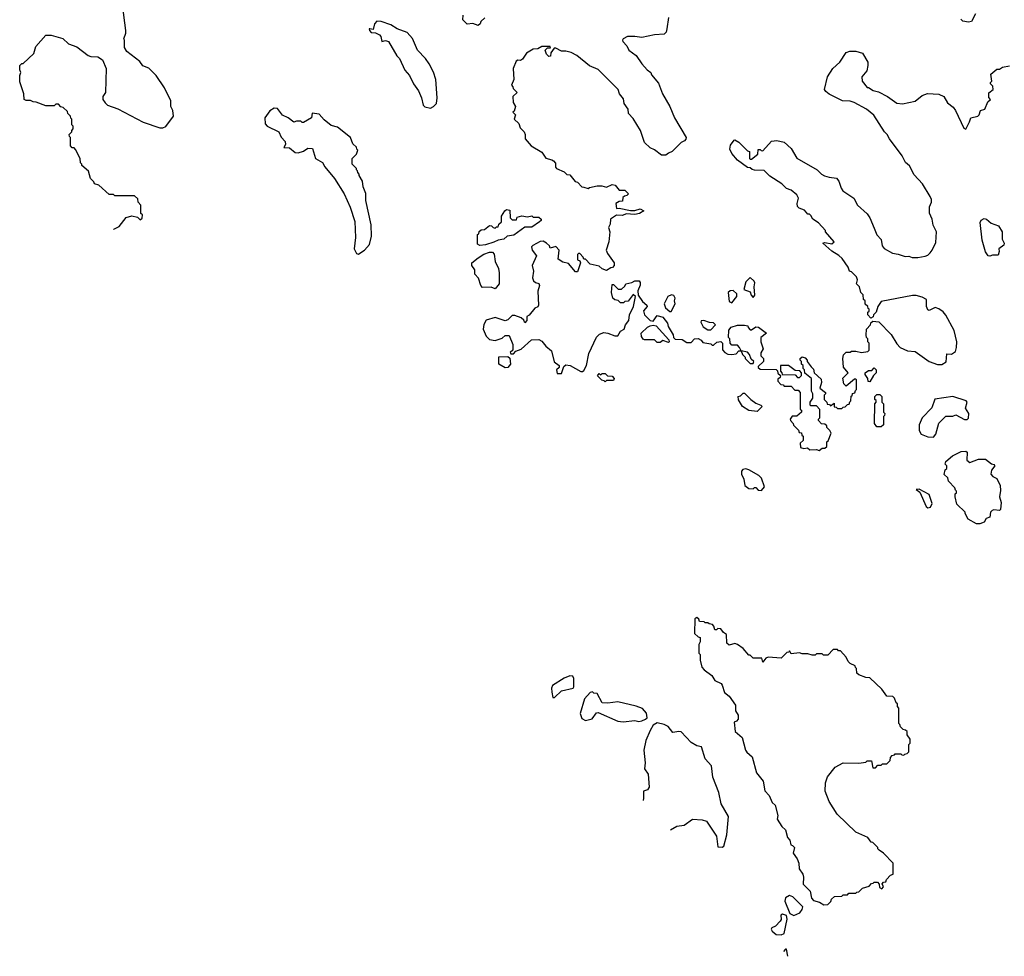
# Model space of a CAD drawing. Extents: x 1861455 to 2058065, y 200073 to 437907.
# Tile 14 of 256: x 1915579 to 1922569, y 258713 to 265361. Entities that reach past the tile are written whole.
import ezdxf

# ---------------------------------------------------------------- set-up
doc = ezdxf.new("R2010")
doc.units = 0

msp = doc.modelspace()

# ---------------------------------------------------------------- linework, layer by layer
at = {"layer": '0CON05XD'}
for points in [[(1916245.6, 263871.2), (1916247, 263873), (1916286.4, 263893.6), (1916335, 263957.5), (1916375, 263967.5), (1916415, 263960), (1916435, 263940), (1916448.3, 263951.7), (1916450, 263975), (1916440, 263985), (1916440, 264045), (1916420, 264065), (1916418.3, 264088.3), (1916395, 264110), (1916255, 264110), (1916245, 264120), (1916215, 264120), (1916140, 264185), (1916110, 264195), (1916105, 264210), (1916083, 264233), (1916067.5, 264285), (1916020, 264325), (1916020, 264335), (1916010, 264345), (1916007.5, 264375), (1915975, 264440), (1915965, 264450), (1915951.7, 264451.7), (1915940, 264465), (1915940, 264525), (1915931.7, 264531.7), (1915930, 264545), (1915950, 264565), (1915950, 264575), (1915960, 264585), (1915960, 264605), (1915950, 264615), (1915950, 264655), (1915941.7, 264661.7), (1915940, 264675), (1915920, 264695), (1915918.3, 264708.3), (1915888.3, 264738.3), (1915871.7, 264741.7), (1915855, 264760), (1915835, 264760), (1915825, 264750), (1915765, 264750), (1915696.4, 264776.4), (1915675, 264777.5), (1915655, 264787.5), (1915625, 264787.5), (1915610, 264795), (1915607.5, 264835), (1915579.3, 264919.3), (1915580, 264965), (1915587.5, 264985), (1915580, 265005), (1915580, 265035), (1915595, 265050), (1915605, 265050), (1915679.3, 265120.7), (1915695, 265170), (1915765, 265250), (1915801.7, 265251.7), (1915885, 265227.5), (1915925, 265190), (1915985, 265167.5), (1916065, 265107.5), (1916085, 265100), (1916135, 265097.5), (1916167.5, 265075), (1916192.5, 265015), (1916187.5, 264845), (1916170, 264815), (1916170, 264795), (1916185, 264770), (1916203, 264753), (1916277, 264727), (1916455, 264632.5), (1916575, 264592.5), (1916595, 264592.5), (1916616.4, 264603.6), (1916670, 264675), (1916667.5, 264715), (1916652.5, 264745), (1916652.5, 264785), (1916606.1, 264876.1), (1916547.5, 264965), (1916496.1, 265016.1), (1916453.6, 265033.6), (1916433, 265063), (1916340, 265135), (1916323, 265163), (1916322.5, 265215), (1916317.5, 265225), (1916332.5, 265265), (1916332.5, 265285), (1916310, 265465)], [(1918835, 265320), (1918795, 265332.5), (1918755, 265330), (1918725, 265360), (1918728.3, 265391.7)], [(1922365, 265402.5), (1922335, 265348.8), (1922315, 265342.5), (1922275, 265351.2), (1922260, 265365)], [(1918495, 264732.5), (1918516.4, 264743.6), (1918537.5, 264765), (1918543.3, 264805), (1918533.3, 264935), (1918517.7, 264987.7), (1918485, 265047.5), (1918460, 265085), (1918404, 265145), (1918367, 265227), (1918330.5, 265270.4), (1918260, 265295), (1918215, 265323.3), (1918145, 265348.8), (1918115, 265351.2), (1918098.3, 265331.7), (1918088.3, 265291.7), (1918065, 265296.7), (1918060, 265295), (1918062.5, 265285), (1918075, 265270), (1918105, 265267.5), (1918132.9, 265252.9), (1918142, 265242), (1918150, 265205), (1918175, 265213.3), (1918196.4, 265206.4), (1918257.1, 265105), (1918275.6, 265085), (1918313.1, 265003.1), (1918345.6, 264965.6), (1918374.3, 264904.3), (1918410, 264855), (1918432.5, 264805), (1918442.5, 264755), (1918455, 264742.5), (1918495, 264732.5)], [(1918880, 265375), (1918851.7, 265348.3), (1918848.3, 265331.7), (1918835, 265320)], [(1920184.1, 265375.9), (1920172, 265295), (1920167.5, 265272.5), (1920155, 265258.8), (1920085, 265254.2), (1919995, 265234.2), (1919945, 265242), (1919895, 265241.2), (1919862.5, 265225), (1919857.5, 265215), (1919860, 265205), (1919890, 265175), (1919903.6, 265143.6), (1919955, 265107.5), (1919995, 265047.5), (1920033.6, 265003.6), (1920060, 264985), (1920065, 264970), (1920115, 264910), (1920142.5, 264835), (1920193.6, 264743.6), (1920227.5, 264665), (1920310, 264525), (1920308.3, 264511.7), (1920298.3, 264501.7), (1920275, 264490), (1920210, 264425), (1920185, 264412.5), (1920165, 264400), (1920135, 264400), (1920085, 264437.5), (1920055, 264450), (1920015, 264490), (1919986.7, 264575), (1919935, 264660), (1919900, 264695), (1919897.5, 264725), (1919870, 264765), (1919865, 264800), (1919837.5, 264835), (1919827.5, 264865), (1919685, 265007.5), (1919625, 265032.5), (1919535, 265107.5), (1919495, 265126.7), (1919455, 265137.5), (1919425, 265137.5), (1919385, 265157.5), (1919372.5, 265157.5), (1919350, 265125), (1919348.3, 265101.7), (1919335, 265100), (1919320, 265115), (1919310, 265145), (1919325, 265160), (1919348.3, 265161.7), (1919345, 265170), (1919285, 265170), (1919257, 265153), (1919225, 265152.5), (1919177, 265123), (1919149.3, 265080.7), (1919135, 265070), (1919115, 265072.5), (1919103.6, 265066.4), (1919083.3, 265015), (1919087, 264937), (1919070, 264895), (1919080, 264885), (1919081.7, 264871.7), (1919110, 264845), (1919080, 264815), (1919083, 264773), (1919100, 264745), (1919088.3, 264711.7), (1919080, 264705), (1919100, 264685), (1919090, 264655), (1919123, 264623), (1919133, 264593), (1919160, 264565), (1919167.5, 264545), (1919167.5, 264515), (1919210, 264465), (1919285, 264420), (1919315, 264377.5), (1919357, 264367), (1919368.3, 264358.3), (1919381.7, 264341.7), (1919382.5, 264315), (1919390, 264305), (1919445, 264280), (1919463, 264263), (1919485, 264260), (1919521.7, 264211.7), (1919538.3, 264208.3), (1919570, 264175), (1919583, 264173)], [(1921645, 263880), (1921663.9, 263833.9), (1921695, 263800), (1921702.5, 263755), (1921717, 263737), (1921775, 263702.5), (1921815, 263697.5), (1921865, 263680), (1921891.7, 263681.7), (1921915, 263672.5), (1921955, 263672.5), (1922007, 263683), (1922025, 263690), (1922043, 263707), (1922057.5, 263725), (1922081.7, 263778.3), (1922087.5, 263855), (1922063, 263903), (1922057.5, 263945), (1922038.3, 263988.3), (1922038.3, 264031.7), (1922052.5, 264065), (1922052.5, 264085), (1922042.5, 264105), (1921987.5, 264195), (1921929.3, 264259.3), (1921895, 264322.5), (1921866.4, 264346.4), (1921843.3, 264395), (1921753.9, 264513.9), (1921737.5, 264545), (1921717.5, 264565), (1921643, 264683), (1921590, 264725), (1921503.6, 264773.6), (1921475, 264783.3), (1921420, 264785), (1921325, 264832.5), (1921300.7, 264850.7), (1921292.5, 264865), (1921313.3, 264955), (1921352.5, 265015), (1921401.7, 265058.3), (1921445, 265127.5), (1921471.7, 265138.3), (1921515, 265138), (1921563, 265123), (1921598.8, 265058.8), (1921600.8, 265035), (1921593, 264997), (1921557.5, 264955), (1921560, 264925), (1921595, 264880), (1921605, 264880), (1921638.3, 264858.3), (1921675, 264847.5), (1921740, 264815), (1921805, 264767.5), (1921845, 264762.5), (1921935, 264783.3), (1921985, 264822.5), (1922023.6, 264836.4), (1922105, 264832.5), (1922140, 264815), (1922165, 264770), (1922205, 264740), (1922222.5, 264715), (1922281.7, 264591.7), (1922295, 264582.5), (1922322.5, 264635), (1922330, 264665), (1922380, 264675), (1922390, 264685), (1922400, 264715), (1922430, 264725), (1922451.7, 264778.3), (1922470, 264795), (1922458.3, 264808.3), (1922458.3, 264841.7), (1922490, 264865), (1922488.3, 264888.3), (1922470, 264905), (1922470, 264915), (1922480, 264925), (1922472.5, 264975), (1922515, 265010), (1922535, 265010), (1922555, 265022.5), (1922605, 265033.3)], [(1917985, 263697.5), (1917995, 263702.5), (1918027.5, 263725), (1918062.5, 263765), (1918076.7, 263825), (1918073.3, 263905), (1918037, 264077), (1918036.4, 264126.4), (1918017.5, 264175), (1918012.5, 264215), (1917990, 264255), (1917990, 264265), (1917980, 264275), (1917978.3, 264288.3), (1917970, 264295), (1917970, 264305), (1917940, 264335), (1917940, 264375), (1917970, 264405), (1917980, 264435), (1917971.7, 264441.7), (1917970, 264455), (1917945, 264480), (1917927.5, 264525), (1917835, 264596.7), (1917789.3, 264609.3), (1917740, 264650), (1917705, 264690), (1917655, 264697.5), (1917650, 264665), (1917595, 264630), (1917585, 264630), (1917575, 264640), (1917545, 264640), (1917525, 264632.5), (1917484.2, 264664.2), (1917445, 264682), (1917409.2, 264729.2), (1917385, 264733.8), (1917355.7, 264714.4), (1917318.5, 264665), (1917322.2, 264622.2), (1917335, 264605.5), (1917418.2, 264565), (1917436, 264526), (1917463.8, 264495), (1917466, 264474), (1917455, 264452.5), (1917495, 264451.4), (1917535, 264418.9), (1917555, 264415.3), (1917595, 264428.2), (1917625, 264448.7), (1917656.9, 264446.9), (1917680, 264375), (1917727.9, 264347.9), (1917745.9, 264315.9), (1917814.1, 264234.1), (1917883.3, 264125), (1917925, 264030), (1917958.3, 263928.3), (1917962, 263815), (1917953.9, 263733.9), (1917970.7, 263700.7), (1917985, 263697.5)], [(1919583, 264173), (1919615, 264162.5), (1919625, 264170), (1919678.3, 264181.7), (1919711.7, 264181.7), (1919745, 264172.5), (1919785, 264190), (1919807, 264187), (1919835, 264150), (1919875, 264150), (1919900, 264125), (1919888.3, 264111.7), (1919871.7, 264108.3), (1919861.7, 264098.3), (1919858.3, 264071.7), (1919835, 264070), (1919810, 264055), (1919815, 264020), (1919835, 264022.5), (1919915, 264007.5), (1919945, 264007.5), (1919985, 264017.5), (1920010, 264005), (1919980, 263985), (1919945, 263977.5), (1919885, 263983.3), (1919858.3, 263971.7), (1919815, 263972.5), (1919772.5, 263945), (1919771.7, 263908.3), (1919760, 263885), (1919767.5, 263855), (1919762.5, 263785), (1919743.3, 263725), (1919751.7, 263701.7), (1919800, 263635), (1919800, 263615), (1919788.3, 263601.7), (1919775, 263600), (1919745, 263580), (1919713, 263593), (1919691.7, 263611.7), (1919630, 263625), (1919595, 263660), (1919585, 263660), (1919580, 263675), (1919555, 263700), (1919545, 263700), (1919540, 263695), (1919540, 263655), (1919555, 263650), (1919560, 263635), (1919538.3, 263571.7), (1919525, 263570), (1919475, 263630), (1919435, 263640), (1919401.7, 263661.7), (1919410, 263725), (1919385, 263750), (1919345, 263740), (1919340, 263755), (1919320, 263775), (1919295, 263787.5), (1919273, 263787), (1919221.7, 263758.3), (1919212.5, 263747.5), (1919216.7, 263725), (1919247.5, 263685), (1919217.5, 263615), (1919226.2, 263575), (1919219.3, 263529.3), (1919227, 263507), (1919240, 263495), (1919265, 263487.5), (1919270, 263475), (1919257, 263433), (1919262.5, 263335), (1919256.4, 263323.6), (1919235, 263312.5), (1919196.4, 263263.6), (1919180, 263255), (1919180, 263225), (1919165, 263210), (1919158.3, 263228.3), (1919140, 263245), (1919095, 263260), (1919075, 263260), (1919045, 263230), (1919025, 263222.5), (1918955, 263247.5), (1918891.7, 263228.3), (1918873, 263197), (1918870, 263165), (1918890, 263115), (1918915, 263090), (1918955, 263082.5), (1919005, 263100), (1919025, 263120), (1919055, 263120), (1919080, 263055), (1919080, 263015), (1919061.7, 262998.3), (1919065, 262990), (1919085, 262990), (1919101.7, 263008.3), (1919138.3, 263021.7), (1919211.7, 263088.3), (1919265, 263090), (1919285, 263080), (1919313.6, 263043.6), (1919355, 263010), (1919373, 262933), (1919410, 262905), (1919408.3, 262891.7), (1919390, 262875), (1919395, 262850), (1919425, 262850), (1919441.7, 262898.3), (1919455, 262910), (1919487, 262907), (1919563, 262863), (1919575, 262862.5), (1919585, 262870), (1919602.5, 262905), (1919618.3, 262991.7), (1919673.6, 263106.4), (1919695, 263127.5), (1919725, 263140), (1919755, 263136.7), (1919805, 263117.5), (1919825, 263117.5), (1919845, 263150), (1919870, 263165), (1919880, 263195), (1919902.5, 263225), (1919907.5, 263265), (1919937.5, 263325), (1919950, 263395), (1919935, 263410), (1919898.3, 263361.7), (1919875, 263360), (1919865, 263350), (1919845, 263350), (1919827, 263367), (1919803, 263373), (1919790, 263385), (1919780, 263425), (1919785, 263480), (1919795, 263480), (1919828.3, 263448.3), (1919851.7, 263448.3), (1919875, 263470), (1919883, 263487), (1919925, 263496.2), (1919945, 263507.5), (1919976.2, 263506.2), (1919983.8, 263495), (1919984.1, 263475.9), (1919967.5, 263435), (1919970, 263405), (1920000.7, 263360.7), (1920030, 263335), (1920032.5, 263325), (1920007.5, 263295), (1920013.8, 263265), (1920055, 263226.7), (1920075, 263220), (1920105, 263260), (1920145, 263250), (1920177, 263207), (1920183, 263183), (1920217.5, 263125), (1920220, 263105), (1920233, 263093), (1920281.7, 263091.7), (1920315, 263070), (1920345, 263070), (1920370, 263095), (1920395, 263097.5), (1920416.4, 263086.4), (1920428.3, 263068.3), (1920485, 263060), (1920495, 263050), (1920505, 263050), (1920528.3, 263071.7), (1920557, 263077), (1920567.5, 263065), (1920568.3, 263018.3), (1920585, 262997.5), (1920605, 262987.5), (1920635, 262983.3), (1920665, 262990), (1920685, 263010), (1920700, 263010), (1920710, 262985), (1920730, 262965), (1920730, 262955), (1920765, 262920), (1920785, 262920), (1920790, 262935), (1920771.7, 262951.7), (1920760, 262985), (1920745, 263000), (1920700, 263010), (1920690, 263035), (1920675, 263050), (1920635, 263050), (1920622.5, 263065), (1920620, 263095), (1920610, 263105), (1920613, 263157), (1920630.7, 263179.3), (1920675, 263192.5), (1920725, 263192.5), (1920748.3, 263188.3), (1920750, 263175), (1920765, 263160), (1920775, 263160), (1920805, 263180), (1920825, 263177.5), (1920880, 263135), (1920840, 263105), (1920840, 263075), (1920857.5, 263025), (1920840, 262995), (1920840, 262975), (1920860, 262955), (1920860, 262935), (1920821.7, 262898.3), (1920821.7, 262891.7), (1920835, 262880), (1920948.3, 262878.3), (1920958.3, 262868.3), (1920961.7, 262851.7), (1920980, 262835), (1920978.3, 262821.7), (1920961.7, 262808.3), (1920960, 262795), (1920981.7, 262771.7), (1920998.3, 262768.3), (1921005, 262760), (1921055, 262760), (1921081.7, 262731.7), (1921105, 262730), (1921120, 262715), (1921120, 262595), (1921128.3, 262588.3), (1921130, 262575), (1921095, 262547.5), (1921063, 262547), (1921047.5, 262525), (1921050, 262515), (1921070, 262495), (1921071.7, 262481.7), (1921108.3, 262448.3), (1921111.7, 262431.7), (1921128.3, 262428.3), (1921131.7, 262411.7), (1921140, 262405), (1921140, 262375), (1921120, 262355), (1921123, 262323), (1921145, 262317.5), (1921171.7, 262321.7), (1921188.3, 262308.3), (1921235, 262310), (1921255, 262302.5), (1921275, 262320), (1921295, 262320), (1921308.3, 262331.7), (1921310, 262365), (1921318.3, 262371.7), (1921340, 262425), (1921330, 262445), (1921310, 262465), (1921308.3, 262478.3), (1921295, 262490), (1921271.7, 262491.7), (1921250, 262515), (1921250, 262525), (1921260, 262535), (1921260, 262595), (1921235, 262620), (1921195, 262620), (1921190, 262625), (1921190, 262645), (1921210, 262675), (1921210, 262705), (1921200, 262725), (1921200, 262815), (1921151.7, 262851.7), (1921150, 262875), (1921140, 262885), (1921140, 262905), (1921130, 262915), (1921130, 262935), (1921120, 262945), (1921120, 262955), (1921135, 262967.5), (1921155, 262960), (1921170, 262945), (1921170, 262935), (1921197, 262897), (1921215, 262880), (1921220, 262855), (1921268.3, 262808.3), (1921270, 262785), (1921260, 262745), (1921300, 262715), (1921300, 262705), (1921290, 262695), (1921290, 262665), (1921310, 262645), (1921311.7, 262631.7), (1921328.3, 262628.3), (1921335, 262620), (1921360, 262640), (1921361.7, 262611.7), (1921375, 262610), (1921385, 262600), (1921415, 262600), (1921425, 262610), (1921438.3, 262611.7), (1921455, 262630), (1921468.3, 262631.7), (1921471.7, 262648.3), (1921480, 262655), (1921481.7, 262688.3), (1921488.3, 262691.7), (1921491.7, 262708.3), (1921508.3, 262711.7), (1921511.7, 262728.3), (1921520, 262735), (1921520, 262805), (1921515, 262810), (1921505, 262810), (1921445, 262760), (1921430, 262775), (1921423, 262817), (1921460, 262855), (1921427.5, 262895), (1921422.5, 262955), (1921428.3, 262981.7), (1921445, 263000), (1921475, 263000), (1921485, 263007.5), (1921515, 263007.5), (1921555, 262997.5), (1921600, 263005), (1921610, 263015), (1921610, 263065), (1921600, 263075), (1921600, 263095), (1921590, 263105), (1921588.3, 263121.7), (1921590, 263165), (1921620, 263195), (1921621.7, 263208.3), (1921635, 263220), (1921677, 263217), (1921766.4, 263126.4), (1921805, 263060), (1921830, 263035), (1921880.7, 263010.7), (1921936.1, 263006.1), (1922035, 262933.8), (1922094.1, 262914.1), (1922125, 262913.8), (1922157, 262933), (1922161.7, 262988.3), (1922195, 262986.7), (1922221.2, 263005), (1922230, 263035), (1922232, 263075), (1922213.8, 263155), (1922154.1, 263264.1), (1922135, 263286.2), (1922105, 263308.8), (1922078.3, 263318.3), (1922036.4, 263296.4), (1922025, 263302), (1922017.3, 263325), (1922016.2, 263375), (1921985, 263392), (1921943, 263403), (1921917, 263403), (1921695, 263360), (1921670, 263325), (1921660, 263285), (1921640, 263265), (1921638.3, 263251.7), (1921621.7, 263241.7), (1921600, 263265), (1921600, 263285), (1921608.3, 263291.7), (1921610, 263305), (1921601.7, 263311.7), (1921600, 263325), (1921581.7, 263341.7), (1921580, 263365), (1921570, 263375), (1921567, 263407), (1921550, 263425), (1921540, 263465), (1921520, 263485), (1921527.5, 263515), (1921520, 263535), (1921485, 263570), (1921470, 263575), (1921460, 263605), (1921417.5, 263665), (1921395, 263686.7), (1921345, 263717.5), (1921280, 263775), (1921295, 263780), (1921345, 263770), (1921360, 263785), (1921300, 263855), (1921300, 263865), (1921249.3, 263919.3), (1921210, 263945), (1921195, 263970), (1921185, 263980), (1921175, 263980), (1921149.3, 264009.3), (1921113, 264023), (1921100, 264035), (1921097.5, 264055), (1921107.5, 264095), (1921096.7, 264116.7), (1921055, 264150), (1921021.7, 264161.7), (1920990, 264195), (1920905, 264250), (1920865, 264290), (1920795, 264292.5), (1920778.3, 264298.3), (1920765, 264310), (1920745, 264312.5), (1920675, 264362.5), (1920635, 264410), (1920620.7, 264440.7), (1920625, 264470), (1920650, 264505), (1920655, 264507.5), (1920685, 264492.5), (1920745, 264430), (1920760, 264425), (1920760, 264375), (1920765, 264370), (1920775, 264370), (1920820, 264405), (1920821.7, 264438.3), (1920835, 264440), (1920841.7, 264431.7), (1920855, 264430), (1920915, 264497.5), (1920955, 264502.5), (1921005, 264492.5), (1921056.1, 264446.1), (1921097, 264377), (1921240, 264295), (1921270, 264265), (1921293, 264253), (1921325, 264242.5), (1921376.4, 264236.4), (1921393.6, 264213.6), (1921410, 264165), (1921423.3, 264145), (1921500, 264095), (1921527.5, 264045), (1921595, 263982.5), (1921613.3, 263955), (1921645, 263880)], [(1918845, 263757.5), (1918828.3, 263768.3), (1918830, 263835), (1918838.3, 263841.7), (1918841.7, 263858.3), (1918855, 263870), (1918878.3, 263871.7), (1918915, 263900), (1918928.3, 263898.3), (1918940, 263885), (1918955, 263880), (1918965, 263890), (1918975, 263890), (1918981.7, 263908.3), (1919000, 263925), (1919000, 263965), (1919022.5, 264005), (1919035, 264012.5), (1919058.3, 264008.3), (1919060, 263955), (1919075, 263940), (1919105, 263940), (1919111.7, 263958.3), (1919145, 263967.5), (1919185, 263962.5), (1919215, 263967.5), (1919225, 263960), (1919265, 263960), (1919280, 263945), (1919280, 263935), (1919270, 263925), (1919215, 263888.8), (1919165, 263887.5), (1919087.7, 263832.3), (1919040, 263825), (1919015, 263803.3), (1918975, 263796.7), (1918945, 263781.2), (1918885, 263763.3), (1918845, 263757.5)], [(1922465, 263682.5), (1922453.6, 263683.6), (1922435, 263712.5), (1922410.6, 263795), (1922398.3, 263921.7), (1922405, 263937.5), (1922425, 263950), (1922442.5, 263945), (1922475, 263917.5), (1922526.4, 263896.4), (1922552.5, 263855), (1922553.6, 263803.6), (1922567.5, 263775), (1922565, 263760), (1922530, 263735), (1922532.5, 263715), (1922525, 263690), (1922485, 263690), (1922465, 263682.5)], [(1918955, 263450), (1918925, 263462.5), (1918865, 263460), (1918853, 263473), (1918837, 263527), (1918810, 263555), (1918810, 263585), (1918790, 263615), (1918790, 263635), (1918835, 263670), (1918875, 263696.2), (1918915, 263711.2), (1918935, 263710), (1918947.5, 263697.5), (1918955.7, 263645), (1918978, 263595), (1918983.3, 263565), (1918983, 263487), (1918955, 263450)], [(1920785, 263390), (1920796.7, 263405), (1920792.5, 263465), (1920797, 263493), (1920792.5, 263505), (1920765, 263530), (1920735, 263500), (1920720, 263445), (1920765, 263430), (1920772.5, 263405), (1920785, 263390)], [(1920635, 263350), (1920670, 263395), (1920670, 263415), (1920645, 263437.5), (1920623.6, 263436.4), (1920607.5, 263425), (1920615, 263360), (1920635, 263350)], [(1920205, 263290), (1920232.5, 263345), (1920227.5, 263365), (1920232.5, 263385), (1920222.5, 263402.5), (1920206.7, 263406.7), (1920180, 263395), (1920153.3, 263345), (1920162.5, 263315), (1920195, 263290), (1920205, 263290)], [(1920485, 263160), (1920517.5, 263195), (1920505, 263210), (1920475, 263212.5), (1920435, 263226.2), (1920417, 263223), (1920413.6, 263213.6), (1920430.7, 263180.7), (1920465, 263160), (1920485, 263160)], [(1920185, 263070), (1920145, 263082.5), (1920125, 263070), (1920105, 263070), (1920085, 263087.5), (1920015, 263087.5), (1920005, 263092.5), (1919992.9, 263112.9), (1919992, 263135), (1920035, 263177.5), (1920055, 263187.5), (1920075, 263192.5), (1920097, 263187), (1920188.3, 263088.3), (1920190, 263075), (1920185, 263070)], [(1919025, 262890), (1918980, 262915), (1918981.7, 262968.3), (1919045, 262970), (1919058.3, 262958.3), (1919062.5, 262915), (1919045, 262892.5), (1919025, 262890)], [(1921115, 262820), (1921130, 262835), (1921130, 262855), (1921118.3, 262868.3), (1921085, 262870), (1921036.4, 262906.4), (1920980, 262905), (1920980, 262865), (1920990, 262855), (1920991.7, 262841.7), (1921085, 262840), (1921101.7, 262821.7), (1921115, 262820)], [(1921615, 262790), (1921601.7, 262791.7), (1921600, 262815), (1921581.7, 262841.7), (1921580, 262855), (1921605, 262870), (1921628.3, 262871.7), (1921645, 262890), (1921660, 262875), (1921660, 262855), (1921640, 262835), (1921615, 262790)], [(1919735, 262790), (1919728.3, 262798.3), (1919711.7, 262801.7), (1919681.7, 262831.7), (1919691.7, 262848.3), (1919705, 262840), (1919715, 262850), (1919735, 262850), (1919751.7, 262831.7), (1919785, 262830), (1919800, 262815), (1919795, 262800), (1919745, 262800), (1919735, 262790)], [(1920815, 262580), (1920755, 262587.5), (1920710, 262615), (1920683, 262663), (1920680, 262685), (1920695, 262690), (1920715, 262710), (1920725, 262710), (1920770, 262665), (1920805, 262640), (1920840, 262625), (1920850, 262615), (1920815, 262580)], [(1921695, 262470), (1921665, 262470), (1921647.5, 262495), (1921650, 262635), (1921660, 262645), (1921658.3, 262658.3), (1921650, 262665), (1921650, 262685), (1921665, 262700), (1921685, 262700), (1921700, 262685), (1921700, 262645), (1921710, 262635), (1921710, 262575), (1921720, 262565), (1921718.3, 262551.7), (1921710, 262545), (1921710, 262485), (1921695, 262470)], [(1922065, 262397.5), (1922081.7, 262418.3), (1922105, 262497.5), (1922153.9, 262546.1), (1922203, 262547), (1922225, 262556.7), (1922285, 262522.5), (1922305, 262522.5), (1922315, 262532.5), (1922316.7, 262565), (1922294.1, 262604.1), (1922305.6, 262645), (1922298, 262655), (1922202.7, 262687.3), (1922075, 262667.5), (1922053.3, 262605), (1921985.9, 262534.1), (1921964, 262485), (1921963.9, 262443.9), (1921978.3, 262418.3), (1922025, 262400), (1922065, 262397.5)], [(1922372.3, 261782.3), (1922312.5, 261815), (1922290, 261855), (1922290, 261865), (1922231.7, 261921.7), (1922220, 261975), (1922220, 261995), (1922228.3, 262001.7), (1922230, 262015), (1922221.7, 262021.7), (1922218.3, 262038.3), (1922172.5, 262085), (1922168.3, 262108.3), (1922143, 262133), (1922150, 262165), (1922160, 262175), (1922160, 262195), (1922150, 262205), (1922152.5, 262225), (1922200, 262265), (1922263.6, 262296.4), (1922295, 262297.5), (1922305, 262290), (1922302.5, 262235), (1922325, 262217.5), (1922385, 262242.5), (1922435, 262242.5), (1922477.5, 262207.5), (1922495, 262202.5), (1922502.5, 262195), (1922476.8, 262163.2), (1922474, 262135), (1922487.8, 262117.8), (1922516.2, 262105), (1922540, 262055), (1922541.7, 262018.3), (1922534, 261974), (1922546.1, 261933.9), (1922542.5, 261885), (1922535, 261877.5), (1922495, 261882), (1922481.9, 261878.1), (1922470.8, 261865), (1922465, 261830), (1922440.5, 261819.6), (1922426, 261794), (1922395, 261783.3), (1922372.3, 261782.3)], [(1920845, 262020), (1920867.5, 262045), (1920845, 262107.5), (1920825.8, 262125.8), (1920755, 262166.2), (1920735, 262173.3), (1920712, 262168), (1920703.3, 262155), (1920703.3, 262135), (1920719.3, 262099.3), (1920727.5, 262055), (1920755, 262032.5), (1920785, 262030), (1920795, 262040), (1920805, 262040), (1920821.7, 262021.7), (1920845, 262020)], [(1922026.4, 261896.4), (1922045, 261900), (1922057.3, 261927.3), (1922035, 261990), (1921965, 262027.5), (1921943.6, 262026.4), (1921968.3, 262008.3), (1922014.4, 261904.4), (1922026.4, 261896.4)], [(1921288.3, 259078.3), (1921315, 259080), (1921338.3, 259101.7), (1921341.7, 259118.3), (1921363, 259137), (1921415, 259140), (1921425, 259150), (1921455, 259150), (1921465, 259160), (1921515, 259160), (1921521.7, 259168.3), (1921535, 259170), (1921563, 259197), (1921608.3, 259211.7), (1921625, 259230), (1921638.3, 259231.7), (1921645, 259240), (1921668.3, 259238.3), (1921680, 259225), (1921681.7, 259201.7), (1921698.3, 259191.7), (1921710, 259205), (1921701.7, 259228.3), (1921711.7, 259238.3), (1921728.3, 259241.7), (1921731.7, 259258.3), (1921761.7, 259288.3), (1921780, 259295), (1921780, 259375), (1921710, 259445), (1921680, 259465), (1921670, 259475), (1921670, 259485), (1921635, 259520), (1921623.3, 259523.3), (1921600, 259555), (1921513.9, 259593.9), (1921382, 259722), (1921325, 259812.5), (1921296.7, 259885), (1921300, 259945), (1921314.1, 259985.9), (1921367.5, 260055), (1921425, 260086.7), (1921535, 260083.3), (1921585, 260090), (1921595, 260100), (1921625, 260100), (1921635, 260050), (1921655, 260050), (1921671.7, 260068.3), (1921695, 260070), (1921705, 260080), (1921735, 260080), (1921758.3, 260101.7), (1921760, 260125), (1921771.7, 260138.3), (1921788.3, 260141.7), (1921795, 260150), (1921835, 260150), (1921841.7, 260141.7), (1921855, 260140), (1921861.7, 260148.3), (1921878.3, 260151.7), (1921890, 260165), (1921890, 260215), (1921900, 260225), (1921900, 260255), (1921880, 260285), (1921878.3, 260308.3), (1921868.3, 260318.3), (1921851.7, 260321.7), (1921831.7, 260341.7), (1921828.3, 260358.3), (1921820, 260365), (1921820, 260475), (1921810, 260485), (1921810, 260505), (1921801.7, 260511.7), (1921790, 260545), (1921777, 260557), (1921735, 260560), (1921698.3, 260608.3), (1921615, 260690), (1921585, 260692.5), (1921535, 260710), (1921523, 260723), (1921520, 260755), (1921511.7, 260761.7), (1921510, 260775), (1921475, 260790), (1921460, 260805), (1921447, 260837), (1921405, 260880), (1921391.7, 260881.7), (1921385, 260890), (1921355, 260890), (1921315, 260850), (1921285, 260850), (1921275, 260860), (1921235, 260860), (1921225, 260850), (1921205, 260850), (1921175, 260860), (1921135, 260860), (1921115, 260867.5), (1921055, 260860), (1921045, 260880), (1921038.3, 260871.7), (1921025, 260870), (1920985, 260830), (1920893.6, 260836.4), (1920875, 260830), (1920855, 260800), (1920848.3, 260828.3), (1920785, 260830), (1920765, 260850), (1920755, 260850), (1920715, 260897.5), (1920675, 260926.7), (1920655, 260932.5), (1920615, 260920), (1920600, 260935), (1920597, 260997), (1920575, 261010), (1920557, 261037), (1920535, 261040), (1920525, 261030), (1920515, 261030), (1920507, 261057), (1920497, 261067), (1920472.5, 261072.5), (1920465, 261080), (1920445, 261080), (1920437.5, 261087.5), (1920405, 261090), (1920400, 261105), (1920387, 261117), (1920373, 261107), (1920370, 261005), (1920395, 260980), (1920410, 260975), (1920410, 260945), (1920400, 260925), (1920400, 260865), (1920410, 260855), (1920410, 260815), (1920422.5, 260765), (1920437, 260747), (1920492.5, 260705), (1920515, 260670), (1920558.3, 260648.3), (1920567, 260637), (1920582.5, 260585), (1920615, 260560), (1920660, 260495), (1920660, 260455), (1920680, 260425), (1920680, 260395), (1920668.3, 260381.7), (1920650, 260375), (1920658.3, 260308.3), (1920708.8, 260265), (1920732.5, 260175), (1920740.7, 260160.7), (1920778.3, 260128.3), (1920810, 260015), (1920857.5, 259955), (1920868.3, 259888.3), (1920900, 259855), (1920920, 259805), (1920942.5, 259785), (1920961.7, 259711.7), (1920957.5, 259685), (1920990, 259635), (1921015, 259610), (1921030, 259555), (1921047, 259537), (1921053, 259503), (1921065, 259500), (1921080, 259485), (1921070, 259445), (1921097.5, 259405), (1921110, 259375), (1921113, 259333), (1921137.5, 259295), (1921142.5, 259275), (1921140, 259225), (1921190, 259175), (1921200, 259125), (1921215, 259110), (1921257, 259097), (1921288.3, 259078.3)], [(1919375, 260550), (1919425, 260596), (1919507.5, 260615), (1919512.5, 260625), (1919512.5, 260685), (1919505, 260700), (1919485, 260703.3), (1919445, 260688), (1919361.2, 260635), (1919353.3, 260615), (1919356.4, 260586.4), (1919365, 260550), (1919375, 260550)], [(1919862.3, 260377.7), (1919945, 260386.7), (1919975, 260380), (1919995, 260383.3), (1920022.5, 260395), (1920033.6, 260406.4), (1920027.7, 260437.7), (1920000.7, 260470.7), (1919955, 260488), (1919825, 260518), (1919755, 260510), (1919715, 260512.5), (1919678.3, 260578.3), (1919655, 260580), (1919645, 260590), (1919630, 260585), (1919589.3, 260540.7), (1919558.6, 260435), (1919569.7, 260399.7), (1919595, 260387.5), (1919642.3, 260397.7), (1919675, 260440), (1919685, 260443.3), (1919825, 260380.8), (1919862.3, 260377.7)], [(1920198.1, 259610.6), (1920243.2, 259636.8), (1920296, 259644), (1920355, 259686.2), (1920425, 259682), (1920455, 259671.2), (1920526.2, 259565), (1920535, 259490), (1920565, 259487.5), (1920577.5, 259495), (1920600, 259575), (1920610.5, 259705), (1920558.9, 259795), (1920543.3, 259875), (1920498.5, 259985), (1920490.9, 260065), (1920444.6, 260114.6), (1920418.6, 260198.6), (1920385, 260206.5), (1920345, 260230), (1920273.8, 260305), (1920258.5, 260308.5), (1920215, 260301.1), (1920182.7, 260342.7), (1920155, 260359.2), (1920105, 260370), (1920075, 260352.5), (1920053.9, 260316.1), (1920024, 260245), (1920008.8, 260175), (1920018.8, 260085), (1920013.8, 260043.8), (1920040.8, 260005), (1920047.1, 259912.9), (1920035.7, 259894.3), (1920007.5, 259885), (1920008, 259835), (1920005.6, 259818)], [(1921075, 259002.5), (1921117.5, 259022.5), (1921133.3, 259045), (1921137.5, 259065), (1921067.5, 259135), (1921045, 259143.8), (1921015, 259128.8), (1921011.2, 259105), (1921045.9, 259015.9), (1921075, 259002.5)], [(1920985, 258864.6), (1921005.7, 258875), (1921026.4, 258976.4), (1921021.7, 259001.7), (1920995, 259010.8), (1920981.2, 259005), (1920984, 258975), (1920978.3, 258961.7), (1920945, 258927.8), (1920918, 258915), (1920914.3, 258905), (1920920.4, 258890.4), (1920948.1, 258868.1), (1920985, 258864.6)], [(1921031.8, 258712.8), (1921023, 258763), (1921015, 258763.3), (1921000.9, 258746.1)]]:
    msp.add_lwpolyline(points, dxfattribs=at)

doc.saveas('drawing.dxf')
